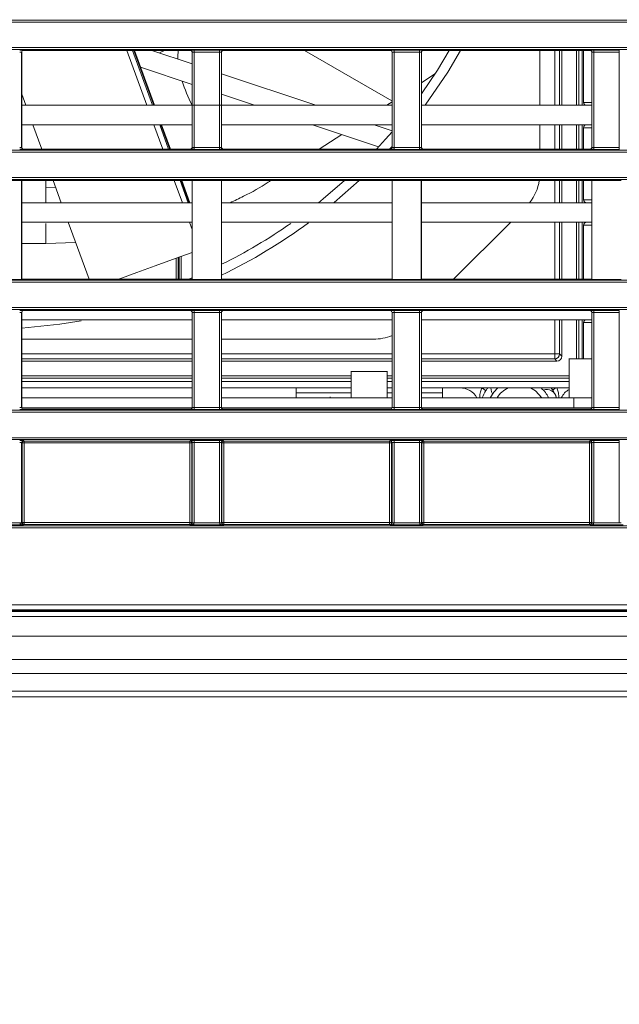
# Model space of a CAD drawing. Header units: millimetres. Extents: x 0 to 1118, y 0 to 864.
# Tile 90 of 248: x 253 to 269, y 420 to 446. Entities that reach past the tile are written whole.
import ezdxf

# ---------------------------------------------------------------- set-up
doc = ezdxf.new("R2010")
doc.units = ezdxf.units.MM
doc.dimstyles.new('SLDDIMSTYLE0', dxfattribs={"dimtxt": 0.18, "dimasz": 3.302, "dimexe": 0, "dimexo": 0.0625, "dimgap": 0, "dimtad": 0, "dimtih": 1, "dimtoh": 1, "dimdec": 0, "dimrnd": 1e-09, "dimzin": 0, "dimdsep": 46, "dimtxsty": 'Standard', "dimsah": 1, "dimcen": 0.09, "dimadec": 0, "dimazin": 0, "dimtfac": 3.302, "dimtdec": 0, "dimtofl": 0, "dimtmove": 0, "dimatfit": 3, "dimfxl": 1, "dimfrac": 2, "dimtolj": 1, "dimtzin": 0, "dimarcsym": 0})

msp = doc.modelspace()

# ---------------------------------------------------------------- linework, layer by layer
at = {"color": 7, "linetype": 'Continuous', "lineweight": 15}
for p, q in [((161.236, 445.689), (370.628, 445.689)), ((370.628, 445.639), (161.236, 445.639)), ((161.236, 444.987), (370.628, 444.987)), ((370.628, 444.937), (161.236, 444.937)), ((253.495, 444.863), (253.495, 442.427)), ((253.497, 444.862), (253.495, 444.863)), ((253.497, 444.862), (253.497, 442.429)), ((253.545, 444.913), (253.547, 444.912)), ((257.817, 444.912), (253.547, 444.912)), ((256.898, 443.505), (256.386, 444.912)), ((256.835, 444.912), (257.867, 444.567)), ((257.16, 444.912), (257.026, 444.848)), ((257.817, 444.912), (257.819, 444.913)), ((257.869, 444.863), (257.867, 444.862)), ((257.867, 442.429), (257.867, 444.862)), ((257.869, 442.427), (257.869, 444.863)), ((257.919, 444.915), (258.57, 444.915)), ((257.919, 444.865), (257.919, 444.915)), ((258.57, 444.865), (257.919, 444.865)), ((257.919, 444.865), (257.919, 442.425)), ((258.57, 444.865), (258.57, 444.915)), ((258.57, 442.425), (258.57, 444.865)), ((258.62, 444.863), (258.62, 442.427)), ((258.622, 444.862), (258.62, 444.863)), ((258.622, 444.862), (258.622, 442.429)), ((258.67, 444.913), (258.672, 444.912)), ((262.942, 444.912), (258.672, 444.912)), ((260.745, 444.912), (262.991, 443.615)), ((262.942, 444.912), (262.944, 444.913)), ((262.994, 444.863), (262.992, 444.862)), ((262.992, 442.429), (262.992, 444.862)), ((262.994, 442.427), (262.994, 444.863)), ((263.044, 444.915), (263.695, 444.915)), ((263.044, 444.865), (263.044, 444.915)), ((263.695, 444.865), (263.044, 444.865)), ((263.044, 444.865), (263.044, 442.425)), ((263.695, 444.865), (263.695, 444.915)), ((263.695, 442.425), (263.695, 444.865)), ((263.745, 444.863), (263.745, 442.427)), ((263.747, 444.862), (263.745, 444.863)), ((263.747, 444.862), (263.747, 442.429)), ((263.795, 444.913), (263.797, 444.912)), ((268.067, 444.912), (263.797, 444.912)), ((266.785, 443.505), (266.785, 444.912)), ((267.346, 443.505), (267.346, 444.912)), ((267.724, 443.505), (267.724, 444.912)), ((267.906, 444.912), (267.906, 443.58)), ((268.067, 444.912), (268.069, 444.913)), ((268.119, 444.863), (268.117, 444.862)), ((268.117, 442.429), (268.117, 444.862)), ((268.119, 442.427), (268.119, 444.863)), ((268.169, 444.915), (268.82, 444.915)), ((268.169, 444.915), (268.169, 444.865)), ((268.82, 444.865), (268.169, 444.865)), ((268.169, 444.865), (268.169, 442.425)), ((268.82, 444.915), (268.82, 444.865)), ((268.82, 442.425), (268.82, 444.865)), ((257.867, 444.039), (256.543, 444.482)), ((258.622, 444.314), (261.039, 443.505)), ((263.747, 444.083), (264.094, 444.308)), ((253.497, 443.786), (253.599, 443.505)), ((259.463, 443.505), (258.622, 443.787)), ((262.992, 443.505), (253.497, 443.505)), ((262.859, 443.505), (262.992, 443.592)), ((268.117, 443.505), (263.747, 443.505)), ((257.867, 443.005), (253.497, 443.005)), ((253.781, 443.005), (254.009, 442.379)), ((257.308, 442.379), (257.08, 443.005)), ((262.992, 443.005), (258.622, 443.005)), ((262.648, 442.439), (260.957, 443.005)), ((262.533, 443.005), (262.992, 442.852)), ((268.117, 443.005), (263.747, 443.005)), ((266.785, 442.379), (266.785, 443.005)), ((267.346, 442.379), (267.346, 443.005)), ((267.724, 442.379), (267.724, 443.005)), ((261.127, 442.379), (261.705, 442.755)), ((267.906, 442.93), (267.906, 442.379)), ((161.236, 442.353), (370.628, 442.353)), ((370.628, 442.303), (161.236, 442.303)), ((253.495, 442.427), (253.497, 442.429)), ((253.547, 442.379), (253.545, 442.377)), ((257.817, 442.379), (253.547, 442.379)), ((257.819, 442.377), (257.817, 442.379)), ((257.867, 442.429), (257.869, 442.427)), ((257.919, 442.375), (257.919, 442.425)), ((257.919, 442.425), (258.57, 442.425)), ((258.57, 442.375), (257.919, 442.375)), ((258.57, 442.375), (258.57, 442.425)), ((258.62, 442.427), (258.622, 442.429)), ((258.672, 442.379), (258.67, 442.377)), ((262.942, 442.379), (258.672, 442.379)), ((262.992, 442.446), (262.931, 442.379)), ((262.944, 442.377), (262.942, 442.379)), ((262.992, 442.429), (262.994, 442.427)), ((263.044, 442.375), (263.044, 442.425)), ((263.044, 442.425), (263.695, 442.425)), ((263.695, 442.375), (263.044, 442.375)), ((263.695, 442.375), (263.695, 442.425)), ((263.745, 442.427), (263.747, 442.429)), ((263.797, 442.379), (263.795, 442.377)), ((268.067, 442.379), (263.797, 442.379)), ((268.069, 442.377), (268.067, 442.379)), ((268.117, 442.429), (268.119, 442.427)), ((268.169, 442.425), (268.169, 442.375)), ((268.169, 442.425), (268.82, 442.425)), ((268.82, 442.375), (268.169, 442.375)), ((268.82, 442.425), (268.82, 442.375)), ((161.236, 441.651), (370.628, 441.651)), ((370.628, 441.601), (161.236, 441.601)), ((253.494, 441.578), (252.744, 441.578)), ((253.497, 441.576), (253.494, 441.578)), ((253.494, 439.04), (253.494, 441.578)), ((257.867, 441.576), (253.497, 441.576)), ((253.497, 441.576), (253.497, 439.043)), ((254.301, 441.576), (254.509, 441.005)), ((257.808, 441.005), (257.601, 441.576)), ((257.869, 441.578), (257.867, 441.576)), ((257.867, 439.043), (257.867, 441.576)), ((258.619, 441.578), (257.869, 441.578)), ((257.869, 441.578), (257.869, 439.04)), ((258.622, 441.576), (258.619, 441.578)), ((258.619, 439.04), (258.619, 441.578)), ((262.992, 441.576), (258.622, 441.576)), ((258.622, 441.576), (258.622, 439.043)), ((262.994, 441.578), (262.992, 441.576)), ((262.992, 439.043), (262.992, 441.576)), ((263.744, 441.578), (262.994, 441.578)), ((262.994, 441.578), (262.994, 439.04)), ((263.747, 441.576), (263.744, 441.578)), ((263.744, 439.04), (263.744, 441.578)), ((268.117, 441.576), (263.747, 441.576)), ((263.747, 441.576), (263.747, 439.043)), ((267.346, 441.005), (267.346, 441.576)), ((267.724, 441.005), (267.724, 441.576)), ((267.906, 441.576), (267.906, 441.08)), ((268.117, 441.576), (268.119, 441.578)), ((268.117, 439.043), (268.117, 441.576)), ((268.119, 441.578), (268.869, 441.578)), ((268.119, 439.04), (268.119, 441.578)), ((257.867, 441.005), (253.497, 441.005)), ((262.992, 441.005), (258.622, 441.005)), ((268.117, 441.005), (263.747, 441.005)), ((257.867, 440.505), (253.497, 440.505)), ((254.691, 440.505), (255.223, 439.043)), ((262.992, 440.505), (258.622, 440.505)), ((268.117, 440.505), (263.747, 440.505)), ((266.035, 440.505), (264.572, 439.043)), ((267.346, 439.043), (267.346, 440.505)), ((267.724, 439.043), (267.724, 440.505)), ((267.906, 440.43), (267.906, 439.043)), ((253.497, 439.956), (254.114, 439.956)), ((254.114, 439.956), (254.88, 439.986)), ((168.705, 439.017), (278.656, 439.017)), ((278.673, 438.967), (168.705, 438.967)), ((253.494, 439.04), (252.744, 439.04)), ((253.497, 439.043), (253.494, 439.04)), ((257.867, 439.043), (253.497, 439.043)), ((257.775, 439.043), (257.867, 439.081)), ((257.869, 439.04), (257.867, 439.043)), ((258.619, 439.04), (257.869, 439.04)), ((258.622, 439.043), (258.619, 439.04)), ((262.992, 439.043), (258.622, 439.043)), ((262.994, 439.04), (262.992, 439.043)), ((263.744, 439.04), (262.994, 439.04)), ((263.747, 439.043), (263.744, 439.04)), ((268.117, 439.043), (263.747, 439.043)), ((268.117, 439.043), (268.119, 439.04)), ((268.119, 439.04), (268.869, 439.04)), ((168.705, 438.315), (278.16, 438.315)), ((278.011, 438.265), (168.705, 438.265)), ((253.495, 438.191), (253.495, 435.755)), ((253.497, 438.189), (253.495, 438.191)), ((253.497, 438.189), (253.497, 435.757)), ((253.545, 438.241), (253.547, 438.239)), ((257.817, 438.239), (253.547, 438.239)), ((257.817, 438.239), (257.819, 438.241)), ((257.869, 438.191), (257.867, 438.189)), ((257.867, 435.757), (257.867, 438.189)), ((257.869, 435.755), (257.869, 438.191)), ((257.919, 438.243), (258.57, 438.243)), ((257.919, 438.193), (257.919, 438.243)), ((258.57, 438.193), (257.919, 438.193)), ((257.919, 438.193), (257.919, 435.753)), ((258.57, 438.193), (258.57, 438.243)), ((258.57, 435.753), (258.57, 438.193)), ((258.62, 438.191), (258.62, 435.755)), ((258.622, 438.189), (258.62, 438.191)), ((258.622, 438.189), (258.622, 435.757)), ((258.67, 438.241), (258.672, 438.239)), ((262.942, 438.239), (258.672, 438.239)), ((262.942, 438.239), (262.944, 438.241)), ((262.994, 438.191), (262.992, 438.189)), ((262.992, 435.757), (262.992, 438.189)), ((262.994, 435.755), (262.994, 438.191)), ((263.044, 438.243), (263.695, 438.243)), ((263.044, 438.193), (263.044, 438.243)), ((263.695, 438.193), (263.044, 438.193)), ((263.044, 438.193), (263.044, 435.753)), ((263.695, 438.193), (263.695, 438.243)), ((263.695, 435.753), (263.695, 438.193)), ((263.745, 438.191), (263.745, 435.755)), ((263.747, 438.189), (263.745, 438.191)), ((263.747, 438.189), (263.747, 435.757)), ((263.795, 438.241), (263.797, 438.239)), ((268.067, 438.239), (263.797, 438.239)), ((268.067, 438.239), (268.069, 438.241)), ((268.119, 438.191), (268.117, 438.189)), ((268.117, 435.757), (268.117, 438.189)), ((268.119, 435.755), (268.119, 438.191)), ((268.169, 438.243), (268.82, 438.243)), ((268.169, 438.243), (268.169, 438.193)), ((268.82, 438.193), (268.169, 438.193)), ((268.169, 438.193), (268.169, 435.753)), ((268.82, 438.243), (268.82, 438.193)), ((268.82, 435.753), (268.82, 438.193)), ((257.867, 438.005), (253.497, 438.005)), ((262.992, 438.005), (258.622, 438.005)), ((268.117, 438.005), (263.747, 438.005)), ((267.346, 437.069), (267.346, 438.005)), ((267.724, 437.005), (267.724, 438.005)), ((267.906, 437.93), (267.906, 437.005)), ((253.497, 437.505), (257.867, 437.505)), ((258.622, 437.505), (262.517, 437.505)), ((253.497, 436.944), (257.867, 436.944)), ((258.622, 436.944), (262.992, 436.944)), ((263.747, 436.944), (267.221, 436.944)), ((267.164, 437.126), (267.164, 437.001)), ((267.164, 437.126), (267.289, 437.126)), ((267.221, 436.944), (267.164, 437.001)), ((267.289, 437.126), (267.346, 437.069)), ((267.531, 437.006), (267.531, 436.005)), ((261.944, 436.681), (261.944, 436.005)), ((262.869, 436.005), (262.869, 436.681)), ((253.497, 436.566), (257.867, 436.566)), ((258.622, 436.566), (261.944, 436.566)), ((262.869, 436.566), (262.992, 436.566)), ((263.747, 436.566), (267.531, 436.566)), ((257.867, 436.255), (253.497, 436.255)), ((261.944, 436.255), (258.622, 436.255)), ((260.535, 436.13), (260.535, 436.255)), ((262.992, 436.255), (262.869, 436.255)), ((267.531, 436.255), (263.747, 436.255)), ((264.285, 436.255), (264.285, 436.13)), ((265.294, 436.255), (265.294, 436.255)), ((265.294, 436.255), (265.294, 436.255)), ((253.497, 436.005), (257.867, 436.005)), ((258.622, 436.005), (262.992, 436.005)), ((260.535, 436.13), (260.535, 436.005)), ((260.535, 436.13), (261.944, 436.13)), ((261.407, 436.005), (261.407, 436.023)), ((261.906, 436.006), (261.906, 436.005)), ((262.869, 436.13), (262.992, 436.13)), ((262.906, 436.005), (262.906, 436.006)), ((263.747, 436.13), (264.285, 436.13)), ((263.747, 436.005), (267.656, 436.005)), ((264.285, 436.13), (264.285, 436.005)), ((267.183, 436.075), (267.214, 436.005)), ((267.185, 436.067), (267.211, 436.005)), ((267.656, 436.005), (267.656, 435.748)), ((267.656, 436.005), (267.656, 436.005)), ((267.656, 435.748), (267.656, 436.005)), ((267.656, 436.005), (268.117, 436.005)), ((168.739, 435.681), (278.011, 435.681)), ((253.495, 435.755), (253.497, 435.757)), ((253.498, 435.748), (257.866, 435.748)), ((253.547, 435.707), (253.545, 435.705)), ((257.817, 435.707), (253.547, 435.707)), ((257.819, 435.705), (257.817, 435.707)), ((257.867, 435.757), (257.869, 435.755)), ((257.919, 435.703), (257.919, 435.753)), ((257.919, 435.753), (258.57, 435.753)), ((258.57, 435.703), (257.919, 435.703)), ((258.57, 435.703), (258.57, 435.753)), ((258.62, 435.755), (258.622, 435.757)), ((258.623, 435.748), (262.991, 435.748)), ((258.672, 435.707), (258.67, 435.705)), ((262.942, 435.707), (258.672, 435.707)), ((262.944, 435.705), (262.942, 435.707)), ((262.992, 435.757), (262.994, 435.755)), ((263.044, 435.703), (263.044, 435.753)), ((263.044, 435.753), (263.695, 435.753)), ((263.695, 435.703), (263.044, 435.703)), ((263.695, 435.703), (263.695, 435.753)), ((263.745, 435.755), (263.747, 435.757)), ((263.748, 435.748), (268.116, 435.748)), ((263.797, 435.707), (263.795, 435.705)), ((268.067, 435.707), (263.797, 435.707)), ((268.069, 435.705), (268.067, 435.707)), ((268.117, 435.757), (268.119, 435.755)), ((268.169, 435.753), (268.169, 435.703)), ((268.169, 435.753), (268.82, 435.753)), ((268.82, 435.703), (268.169, 435.703)), ((268.82, 435.753), (268.82, 435.703)), ((278.16, 435.631), (168.739, 435.631)), ((168.442, 434.979), (278.798, 434.979)), ((278.697, 434.929), (168.442, 434.929)), ((253.545, 434.905), (253.557, 434.894)), ((253.557, 434.894), (257.807, 434.894)), ((253.557, 434.894), (253.557, 434.844)), ((257.807, 434.894), (257.819, 434.905)), ((257.807, 434.844), (257.807, 434.894)), ((257.919, 434.907), (258.57, 434.907)), ((257.919, 434.857), (257.919, 434.907)), ((258.57, 434.857), (258.57, 434.907)), ((258.67, 434.905), (258.682, 434.894)), ((258.682, 434.894), (262.932, 434.894)), ((258.682, 434.894), (258.682, 434.844)), ((262.932, 434.894), (262.944, 434.905)), ((262.932, 434.844), (262.932, 434.894)), ((263.044, 434.907), (263.695, 434.907)), ((263.044, 434.907), (263.044, 434.857)), ((263.695, 434.907), (263.695, 434.857)), ((263.795, 434.905), (263.807, 434.894)), ((263.807, 434.894), (268.057, 434.894)), ((263.807, 434.894), (263.807, 434.844)), ((268.057, 434.894), (268.069, 434.905)), ((268.057, 434.844), (268.057, 434.894)), ((268.169, 434.907), (268.82, 434.907)), ((268.169, 434.857), (268.169, 434.907)), ((268.82, 434.857), (268.82, 434.907)), ((253.495, 434.855), (253.495, 432.792)), ((253.507, 434.844), (253.495, 434.855)), ((253.507, 432.804), (253.507, 434.844)), ((253.557, 434.844), (253.507, 434.844)), ((257.807, 434.844), (253.557, 434.844)), ((253.557, 434.844), (253.557, 432.804)), ((257.807, 432.804), (257.807, 434.844)), ((257.857, 434.844), (257.807, 434.844)), ((257.869, 434.855), (257.857, 434.844)), ((257.857, 434.844), (257.857, 432.804)), ((257.869, 432.792), (257.869, 434.855)), ((258.57, 434.857), (257.919, 434.857)), ((257.919, 434.857), (257.919, 432.792)), ((258.57, 432.792), (258.57, 434.857)), ((258.62, 434.855), (258.62, 432.792)), ((258.632, 434.844), (258.62, 434.855)), ((258.632, 432.804), (258.632, 434.844)), ((258.682, 434.844), (258.632, 434.844)), ((262.932, 434.844), (258.682, 434.844)), ((258.682, 434.844), (258.682, 432.804)), ((262.982, 434.844), (262.932, 434.844)), ((262.932, 432.804), (262.932, 434.844)), ((262.994, 434.855), (262.982, 434.844)), ((262.982, 434.844), (262.982, 432.804)), ((262.994, 432.792), (262.994, 434.855)), ((263.695, 434.857), (263.044, 434.857)), ((263.044, 434.857), (263.044, 432.792)), ((263.695, 432.792), (263.695, 434.857)), ((263.745, 434.855), (263.745, 432.792)), ((263.757, 434.844), (263.745, 434.855)), ((263.757, 432.804), (263.757, 434.844)), ((263.807, 434.844), (263.757, 434.844)), ((268.057, 434.844), (263.807, 434.844)), ((263.807, 434.844), (263.807, 432.804)), ((268.057, 432.804), (268.057, 434.844)), ((268.107, 434.844), (268.057, 434.844)), ((268.119, 434.855), (268.107, 434.844)), ((268.107, 434.844), (268.107, 432.804)), ((268.119, 432.792), (268.119, 434.855)), ((268.82, 434.857), (268.169, 434.857)), ((268.169, 434.857), (268.169, 432.792)), ((268.82, 432.792), (268.82, 434.857)), ((166.42, 432.718), (365.444, 432.718)), ((365.444, 432.668), (166.42, 432.668)), ((253.544, 432.741), (252.695, 432.741)), ((252.794, 432.791), (253.445, 432.791)), ((253.445, 432.792), (253.495, 432.792)), ((253.495, 432.792), (253.507, 432.804)), ((253.507, 432.804), (253.557, 432.804)), ((253.557, 432.754), (253.544, 432.741)), ((253.557, 432.804), (253.557, 432.754)), ((253.557, 432.804), (257.807, 432.804)), ((257.807, 432.754), (253.557, 432.754)), ((257.807, 432.754), (257.807, 432.804)), ((257.857, 432.804), (257.807, 432.804)), ((257.82, 432.741), (257.807, 432.754)), ((258.669, 432.741), (257.82, 432.741)), ((257.857, 432.804), (257.869, 432.792)), ((257.869, 432.792), (257.919, 432.792)), ((257.919, 432.791), (258.57, 432.791)), ((258.57, 432.792), (258.62, 432.792)), ((258.62, 432.792), (258.632, 432.804)), ((258.632, 432.804), (258.682, 432.804)), ((258.682, 432.754), (258.669, 432.741)), ((258.682, 432.804), (258.682, 432.754)), ((258.682, 432.804), (262.932, 432.804)), ((262.932, 432.754), (258.682, 432.754)), ((262.932, 432.754), (262.932, 432.804)), ((262.982, 432.804), (262.932, 432.804)), ((262.945, 432.741), (262.932, 432.754)), ((263.794, 432.741), (262.945, 432.741)), ((262.982, 432.804), (262.994, 432.792)), ((262.994, 432.792), (263.044, 432.792)), ((263.044, 432.791), (263.695, 432.791)), ((263.695, 432.792), (263.745, 432.792)), ((263.745, 432.792), (263.757, 432.804)), ((263.757, 432.804), (263.807, 432.804)), ((263.807, 432.754), (263.794, 432.741)), ((263.807, 432.804), (263.807, 432.754)), ((263.807, 432.804), (268.057, 432.804)), ((268.057, 432.754), (263.807, 432.754)), ((268.057, 432.754), (268.057, 432.804)), ((268.107, 432.804), (268.057, 432.804)), ((268.07, 432.741), (268.057, 432.754)), ((268.919, 432.741), (268.07, 432.741)), ((268.107, 432.804), (268.119, 432.792)), ((268.119, 432.792), (268.169, 432.792)), ((268.169, 432.791), (268.82, 432.791)), ((268.82, 432.792), (268.87, 432.792)), ((163.069, 430.69), (368.795, 430.69)), ((368.802, 430.548), (163.062, 430.548)), ((368.795, 430.565), (163.069, 430.565)), ((163.844, 430.517), (368.019, 430.517)), ((163.844, 430.392), (368.019, 430.392)), ((163.844, 429.892), (368.019, 429.892)), ((163.844, 429.287), (368.019, 429.287)), ((163.844, 428.933), (368.019, 428.933)), ((163.844, 428.476), (368.019, 428.476)), ((163.844, 428.33), (368.019, 428.33))]:
    msp.add_line(p, q, dxfattribs=at)
at = {"color": 9, "linetype": 'Continuous', "lineweight": 15}
for p, q in [((256.706, 443.505), (256.194, 444.912)), ((256.342, 444.912), (256.854, 443.505)), ((256.882, 443.505), (256.37, 444.912)), ((267.164, 443.505), (267.164, 444.912)), ((267.289, 444.912), (267.289, 443.505)), ((267.781, 443.505), (267.781, 444.912)), ((267.866, 444.912), (267.866, 443.505)), ((257.116, 442.379), (256.888, 443.005)), ((257.036, 443.005), (257.264, 442.379)), ((257.292, 442.379), (257.064, 443.005)), ((267.164, 442.379), (267.164, 443.005)), ((267.289, 443.005), (267.289, 442.379)), ((267.781, 442.379), (267.781, 443.005)), ((267.866, 443.005), (267.866, 442.379)), ((254.114, 441.4), (254.114, 441.576)), ((257.616, 441.005), (257.408, 441.576)), ((257.556, 441.576), (257.764, 441.005)), ((257.792, 441.005), (257.584, 441.576)), ((267.164, 441.005), (267.164, 441.576)), ((267.289, 441.576), (267.289, 441.005)), ((267.781, 441.005), (267.781, 441.576)), ((267.866, 441.576), (267.866, 441.005)), ((254.364, 441.404), (254.114, 441.4)), ((254.114, 441.005), (254.114, 441.4)), ((254.114, 439.956), (254.114, 440.473)), ((257.867, 440.316), (257.798, 440.505)), ((267.164, 439.043), (267.164, 440.505)), ((267.289, 440.505), (267.289, 439.043)), ((267.781, 439.043), (267.781, 440.505)), ((267.866, 440.505), (267.866, 439.043)), ((257.458, 439.043), (257.458, 439.579)), ((257.508, 439.598), (257.508, 439.043)), ((257.538, 439.043), (257.538, 439.609)), ((257.588, 439.627), (257.588, 439.043)), ((267.164, 437.126), (267.164, 438.005)), ((267.289, 438.005), (267.289, 437.126)), ((267.781, 437.005), (267.781, 438.005)), ((267.866, 438.005), (267.866, 437.005)), ((253.497, 437.126), (257.867, 437.126)), ((257.867, 437.001), (253.497, 437.001)), ((258.622, 437.126), (262.992, 437.126)), ((262.992, 437.001), (258.622, 437.001)), ((263.747, 437.126), (267.164, 437.126)), ((267.164, 437.001), (263.747, 437.001)), ((253.497, 436.508), (257.867, 436.508)), ((257.867, 436.424), (253.497, 436.424)), ((258.622, 436.508), (261.944, 436.508)), ((261.944, 436.424), (258.622, 436.424)), ((262.869, 436.508), (262.992, 436.508)), ((262.992, 436.424), (262.869, 436.424)), ((263.747, 436.508), (267.531, 436.508)), ((267.531, 436.424), (263.747, 436.424))]:
    msp.add_line(p, q, dxfattribs=at)
at = {"color": 9, "linetype": 'Continuous', "lineweight": 15, "flags": 128}
msp.add_lwpolyline([(257.5, 444.689), (257.498, 444.748), (257.511, 444.912)], dxfattribs=at)
at = {"color": 7, "linetype": 'Continuous', "lineweight": 15, "flags": 128}
for points in [[(263.747, 443.796), (264.156, 444.406), (264.461, 444.912)], [(264.748, 444.912), (264.42, 444.357), (263.846, 443.505)], [(262.992, 443.617), (262.991, 443.615), (262.991, 443.615)], [(262.592, 442.379), (262.827, 442.637), (262.992, 442.827)], [(261.108, 441.005), (261.231, 441.104), (261.778, 441.576)], [(262.146, 441.576), (261.51, 441.01), (261.504, 441.005)], [(257.867, 439.728), (257.459, 439.58), (256.921, 439.384), (256.45, 439.213), (256.053, 439.068), (255.983, 439.043)], [(255.024, 437.978), (254.477, 437.89), (253.497, 437.788)], [(265.294, 436.255), (265.315, 436.241), (265.334, 436.229), (265.352, 436.217), (265.368, 436.207), (265.381, 436.198), (265.391, 436.192), (265.397, 436.188), (265.399, 436.187)], [(265.511, 436.005), (265.599, 436.144), (265.702, 436.255)], [(265.567, 436.1), (265.541, 436.153), (265.527, 436.255)], [(266.545, 436.256), (266.674, 436.179), (266.836, 436.005)], [(267.187, 436.255), (267.171, 436.244), (267.156, 436.234), (267.143, 436.225), (267.131, 436.217), (267.122, 436.211), (267.115, 436.206), (267.111, 436.204), (267.11, 436.203)], [(253.445, 432.791), (253.455, 432.791), (253.464, 432.791), (253.473, 432.791), (253.48, 432.791), (253.487, 432.791), (253.491, 432.791), (253.494, 432.791), (253.495, 432.791)], [(257.869, 432.791), (257.87, 432.791), (257.873, 432.791), (257.877, 432.791), (257.884, 432.791), (257.891, 432.791), (257.9, 432.791), (257.909, 432.791), (257.919, 432.791)], [(258.57, 432.791), (258.58, 432.791), (258.589, 432.791), (258.598, 432.791), (258.605, 432.791), (258.612, 432.791), (258.616, 432.791), (258.619, 432.791), (258.62, 432.791)], [(262.994, 432.791), (262.995, 432.791), (262.998, 432.791), (263.002, 432.791), (263.009, 432.791), (263.016, 432.791), (263.025, 432.791), (263.034, 432.791), (263.044, 432.791)], [(263.695, 432.791), (263.705, 432.791), (263.714, 432.791), (263.723, 432.791), (263.73, 432.791), (263.737, 432.791), (263.741, 432.791), (263.744, 432.791), (263.745, 432.791)], [(268.119, 432.791), (268.12, 432.791), (268.123, 432.791), (268.127, 432.791), (268.134, 432.791), (268.141, 432.791), (268.15, 432.791), (268.159, 432.791), (268.169, 432.791)]]:
    msp.add_lwpolyline(points, dxfattribs=at)
at = {"color": 7, "linetype": 'Continuous', "lineweight": 15}
for centre, radius, start, end in [((253.545, 444.863), 0.05, 90.0223, 179.9777), ((257.819, 444.863), 0.05, 0.0223, 89.9777), ((258.67, 444.863), 0.05, 90.0223, 179.982), ((262.944, 444.863), 0.05, 0.018, 89.9777), ((263.795, 444.863), 0.05, 90.0241, 179.9759), ((268.069, 444.863), 0.05, 0.0223, 89.9777), ((267.981, 443.58), 0.075, 180.0183, 270), ((267.981, 442.93), 0.075, 90, 180.0183), ((253.545, 442.427), 0.05, 180.0214, 269.9786), ((257.819, 442.427), 0.05, 270.0214, 359.9786), ((258.67, 442.427), 0.05, 180.0171, 269.9786), ((262.944, 442.427), 0.05, 270.0214, 359.9829), ((263.795, 442.427), 0.05, 180.0232, 269.9768), ((268.069, 442.427), 0.05, 270.0214, 359.9786), ((265.535, 441.773), 1.25, 322.1239, 350.9248), ((267.981, 441.08), 0.075, 180.0183, 270), ((252.535, 451.755), 14, 295.7733, 306.4524), ((252.535, 451.755), 13.75, 296.2774, 304.8671), ((267.981, 440.43), 0.075, 90, 180.0183), ((253.545, 438.191), 0.05, 90.0223, 179.9777), ((257.819, 438.191), 0.05, 0.0223, 89.9777), ((258.67, 438.191), 0.05, 90.0223, 179.982), ((262.944, 438.191), 0.05, 0.018, 89.9777), ((263.795, 438.191), 0.05, 90.0241, 179.9759), ((268.069, 438.191), 0.05, 0.0223, 89.9777), ((267.981, 437.93), 0.075, 90, 180.0183), ((262.517, 438.755), 1.25, 270, 292.3287), ((267.164, 437.126), 0.125, 270.083, 359.917), ((264.735, 435.755), 0.5, 30.0425, 90), ((266.26, 435.63), 1.025, 147.1042, 158.5206), ((266.26, 435.63), 1.025, 142.4281, 147.1042), ((266.26, 435.63), 0.687, 114.62, 146.9123), ((266.26, 435.63), 0.837, 26.6247, 48.2682), ((266.958, 435.966), 0.25, 8.989, 110.0448), ((266.26, 435.63), 1.025, 33.9745, 37.5719), ((266.26, 435.63), 1.025, 25.7143, 33.9745), ((267.785, 435.787), 0.5, 120.4441, 154.0788), ((253.545, 435.755), 0.05, 180.0214, 269.9786), ((257.819, 435.755), 0.05, 270.0214, 359.9786), ((258.67, 435.755), 0.05, 180.0171, 269.9786), ((262.944, 435.755), 0.05, 270.0214, 359.9829), ((263.795, 435.755), 0.05, 180.0232, 269.9768), ((268.069, 435.755), 0.05, 270.0214, 359.9786), ((253.545, 434.855), 0.05, 90.0223, 179.9777), ((253.557, 434.844), 0.05, 90.015, 179.9829), ((257.807, 434.844), 0.05, 0.0214, 89.9807), ((257.819, 434.855), 0.05, 0.0223, 89.9777), ((258.67, 434.855), 0.05, 90.0223, 179.982), ((258.682, 434.844), 0.05, 90.0168, 179.9853), ((262.932, 434.844), 0.05, 0.0214, 89.9807), ((262.944, 434.855), 0.05, 0.018, 89.9777), ((263.795, 434.855), 0.05, 90.0241, 179.9759), ((263.807, 434.844), 0.05, 90.0193, 179.9786), ((268.057, 434.844), 0.05, 0.0171, 89.9808), ((268.069, 434.855), 0.05, 0.0223, 89.9777), ((253.557, 432.804), 0.05, 180.0171, 269.9829), ((257.807, 432.804), 0.05, 270.0214, 359.9786), ((258.682, 432.804), 0.05, 180.0147, 269.981), ((262.932, 432.804), 0.05, 270.0214, 359.9786), ((263.807, 432.804), 0.05, 180.0214, 269.9786), ((268.057, 432.804), 0.05, 270.0214, 359.9829)]:
    msp.add_arc(centre, radius, start, end, dxfattribs=at)
at = {"color": 9, "linetype": 'Continuous', "lineweight": 15}
msp.add_arc((261.551, 445.398), 4.14, 197.9116, 207.1279, dxfattribs=at)
at = {"color": 7, "linetype": 'Continuous', "lineweight": 15}
for centre, major_axis, ratio, start_param, end_param in [((253.445, 444.913), (0.1, 0), 0.017455, 0.017453, 1.570796), ((253.445, 444.863), (0.05, 0), 0.03491, 0.017453, 1.570796), ((253.547, 444.862), (0.0354, -0.0354), 0.999695, 2.356347, 3.926839), ((257.817, 444.862), (0.0354, 0.0354), 0.999695, 5.497939, 7.068431), ((257.919, 444.913), (0.1, 0), 0.017455, 1.570796, 3.124139), ((257.919, 444.863), (0.05, 0), 0.03491, 1.570796, 3.124139), ((258.57, 444.913), (0.1, 0), 0.017455, 0.017453, 1.570796), ((258.57, 444.863), (0.05, 0), 0.03491, 0.017453, 1.570796), ((258.672, 444.862), (0.0354, -0.0354), 0.999695, 2.356347, 3.926839), ((262.942, 444.862), (0.0354, 0.0354), 0.999695, 5.497939, 7.068431), ((263.044, 444.913), (0.1, 0), 0.017455, 1.570796, 3.124139), ((263.044, 444.863), (0.05, 0), 0.03491, 1.570796, 3.124139), ((263.695, 444.913), (0.1, 0), 0.017455, 0.017453, 1.570796), ((263.695, 444.863), (0.05, 0), 0.03491, 0.017453, 1.570796), ((263.797, 444.862), (0.0354, -0.0354), 0.999695, 2.356347, 3.926839), ((268.067, 444.862), (-0.0354, -0.0354), 0.999695, 2.356347, 3.926839), ((268.169, 444.913), (0.1, 0), 0.017455, 1.570796, 3.124139), ((268.169, 444.863), (0.05, 0), 0.03491, 1.570796, 3.124139), ((253.445, 442.427), (0.05, 0), 0.03491, 4.712389, 6.265732), ((253.445, 442.377), (0.1, 0), 0.017455, 4.712389, 6.265732), ((253.547, 442.429), (0.0354, 0.0354), 0.999695, 2.356347, 3.926839), ((257.817, 442.429), (0.0354, -0.0354), 0.999695, 5.497939, 7.068431), ((257.919, 442.377), (0.1, 0), 0.017455, 3.159046, 4.712389), ((257.919, 442.427), (0.05, 0), 0.03491, 3.159046, 4.712389), ((258.57, 442.427), (0.05, 0), 0.03491, 4.712389, 6.265732), ((258.57, 442.377), (0.1, 0), 0.017455, 4.712389, 6.265732), ((258.672, 442.429), (0.0354, 0.0354), 0.999695, 2.356347, 3.926839), ((262.942, 442.429), (0.0354, -0.0354), 0.999695, 5.497939, 7.068431), ((263.044, 442.377), (0.1, 0), 0.017455, 3.159046, 4.712389), ((263.044, 442.427), (0.05, 0), 0.03491, 3.159046, 4.712389), ((263.695, 442.427), (0.05, 0), 0.03491, 4.712389, 6.265732), ((263.695, 442.377), (0.1, 0), 0.017455, 4.712389, 6.265732), ((263.797, 442.429), (0.0354, 0.0354), 0.999695, 2.356347, 3.926839), ((268.067, 442.429), (-0.0354, 0.0354), 0.999695, 2.356347, 3.926839), ((268.169, 442.377), (0.1, 0), 0.017455, 3.159046, 4.712389), ((268.169, 442.427), (0.05, 0), 0.03491, 3.159046, 4.712389), ((253.445, 438.241), (0.1, 0), 0.017455, 0.017453, 1.570796), ((253.445, 438.191), (0.05, 0), 0.03491, 0.017453, 1.570796), ((253.547, 438.189), (0.0354, -0.0354), 0.999695, 2.356347, 3.926839), ((257.817, 438.189), (0.0354, 0.0354), 0.999695, 5.497939, 7.068431), ((257.919, 438.241), (0.1, 0), 0.017455, 1.570796, 3.124139), ((257.919, 438.191), (0.05, 0), 0.03491, 1.570796, 3.124139), ((258.57, 438.241), (0.1, 0), 0.017455, 0.017453, 1.570796), ((258.57, 438.191), (0.05, 0), 0.03491, 0.017453, 1.570796), ((258.672, 438.189), (0.0354, -0.0354), 0.999695, 2.356347, 3.926839), ((262.942, 438.189), (0.0354, 0.0354), 0.999695, 5.497939, 7.068431), ((263.044, 438.241), (0.1, 0), 0.017455, 1.570796, 3.124139), ((263.044, 438.191), (0.05, 0), 0.03491, 1.570796, 3.124139), ((263.695, 438.241), (0.1, 0), 0.017455, 0.017453, 1.570796), ((263.695, 438.191), (0.05, 0), 0.03491, 0.017453, 1.570796), ((263.797, 438.189), (0.0354, -0.0354), 0.999695, 2.356347, 3.926839), ((268.067, 438.189), (-0.0354, -0.0354), 0.999695, 2.356347, 3.926839), ((268.169, 438.241), (0.1, 0), 0.017455, 1.570796, 3.124139), ((268.169, 438.191), (0.05, 0), 0.03491, 1.570796, 3.124139), ((267.221, 437.069), (0.0885, -0.0885), 0.998783, 5.498396, 7.067974), ((253.445, 435.755), (0.05, 0), 0.03491, 4.712389, 6.265732), ((253.445, 435.705), (0.1, 0), 0.017455, 4.712389, 6.265732), ((253.547, 435.757), (-0.0354, -0.0354), 0.999695, 5.497939, 7.068431), ((257.817, 435.757), (-0.0354, 0.0354), 0.999695, 2.356347, 3.926839), ((257.919, 435.705), (0.1, 0), 0.017455, 3.159046, 4.712389), ((257.919, 435.755), (0.05, 0), 0.03491, 3.159046, 4.712389), ((258.57, 435.755), (0.05, 0), 0.03491, 4.712389, 6.265732), ((258.57, 435.705), (0.1, 0), 0.017455, 4.712389, 6.265732), ((258.672, 435.757), (-0.0354, -0.0354), 0.999695, 5.497939, 7.068431), ((262.942, 435.757), (-0.0354, 0.0354), 0.999695, 2.356347, 3.926839), ((263.044, 435.705), (0.1, 0), 0.017455, 3.159046, 4.712389), ((263.044, 435.755), (0.05, 0), 0.03491, 3.159046, 4.712389), ((263.695, 435.755), (0.05, 0), 0.03491, 4.712389, 6.265732), ((263.695, 435.705), (0.1, 0), 0.017455, 4.712389, 6.265732), ((263.797, 435.757), (-0.0354, -0.0354), 0.999695, 5.497939, 7.068431), ((268.067, 435.757), (-0.0354, 0.0354), 0.999695, 2.356347, 3.926839), ((268.169, 435.705), (0.1, 0), 0.017455, 3.159046, 4.712389), ((268.169, 435.755), (0.05, 0), 0.03491, 3.159046, 4.712389), ((253.445, 434.905), (0.1, 0), 0.017455, 0.017453, 1.570796), ((257.919, 434.905), (0.1, 0), 0.017455, 1.570796, 3.124139), ((258.57, 434.905), (0.1, 0), 0.017455, 0.017453, 1.570796), ((263.044, 434.905), (0.1, 0), 0.017455, 1.570796, 3.124139), ((263.695, 434.905), (0.1, 0), 0.017455, 0.017453, 1.570796), ((268.169, 434.905), (0.1, 0), 0.017455, 1.570796, 3.124139), ((253.445, 434.855), (0.05, 0), 0.03491, 0.017453, 1.570796), ((257.919, 434.855), (0.05, 0), 0.03491, 1.570796, 3.124139), ((258.57, 434.855), (0.05, 0), 0.03491, 0.017453, 1.570796), ((263.044, 434.855), (0.05, 0), 0.03491, 1.570796, 3.124139), ((263.695, 434.855), (0.05, 0), 0.03491, 0.017453, 1.570796), ((268.169, 434.855), (0.05, 0), 0.03491, 1.570796, 3.124139), ((253.545, 432.792), (-0.0707, -0.0707), 0.999695, 5.497939, 5.515088), ((253.544, 432.791), (0.0983, -0.0012), 0.508671, 3.16514, 4.718483), ((253.545, 432.792), (0.0354, 0.0354), 0.999087, 2.356347, 2.373495), ((253.544, 432.791), (-0.019, 0.0467), 0.951631, 1.184539, 2.737882), ((257.82, 432.791), (0.019, 0.0467), 0.951631, 3.545304, 5.098647), ((257.82, 432.791), (0.0983, 0.0012), 0.508671, 4.706295, 6.259638), ((257.819, 432.792), (0.0354, -0.0354), 0.999087, 0.768097, 0.785246), ((257.819, 432.792), (-0.0707, 0.0707), 0.999695, 3.90969, 3.926839), ((258.67, 432.792), (-0.0707, -0.0707), 0.999695, 5.497939, 5.515088), ((258.669, 432.791), (0.0983, -0.0012), 0.508671, 3.16514, 4.718483), ((258.67, 432.792), (0.0354, 0.0354), 0.999087, 2.356347, 2.373495), ((258.669, 432.791), (-0.019, 0.0467), 0.951631, 1.184539, 2.737882), ((262.945, 432.791), (0.019, 0.0467), 0.951631, 3.545304, 5.098647), ((262.945, 432.791), (0.0983, 0.0012), 0.508671, 4.706295, 6.259638), ((262.944, 432.792), (0.0354, -0.0354), 0.999087, 0.768097, 0.785246), ((262.944, 432.792), (-0.0707, 0.0707), 0.999695, 3.90969, 3.926839), ((263.795, 432.792), (-0.0707, -0.0707), 0.999695, 5.497939, 5.515088), ((263.794, 432.791), (0.0983, -0.0012), 0.508671, 3.16514, 4.718483), ((263.795, 432.792), (0.0354, 0.0354), 0.999087, 2.356347, 2.373495), ((263.794, 432.791), (-0.019, 0.0467), 0.951631, 1.184539, 2.737882), ((268.07, 432.791), (0.019, 0.0467), 0.951631, 3.545304, 5.098647), ((268.07, 432.791), (0.0983, 0.0012), 0.508671, 4.706295, 6.259638), ((268.069, 432.792), (0.0354, -0.0354), 0.999087, 0.768097, 0.785246), ((268.069, 432.792), (-0.0707, 0.0707), 0.999695, 3.90969, 3.926839)]:
    msp.add_ellipse(centre, major_axis=major_axis, ratio=ratio, start_param=start_param, end_param=end_param, dxfattribs=at)
at = {"color": 9, "linetype": 'Continuous', "lineweight": 15}
for points, knots in [([(267.906, 443.58), (267.916, 443.58), (267.932, 443.58), (268.067, 443.58), (268.117, 443.58)], [0, 0, 0, 0, 0.633187, 1, 1, 1, 1]), ([(268.117, 442.93), (268.067, 442.93), (267.932, 442.93), (267.916, 442.93), (267.906, 442.93)], [0, 0, 0, 0, 0.366813, 1, 1, 1, 1]), ([(267.906, 441.08), (267.916, 441.08), (267.932, 441.08), (268.067, 441.08), (268.117, 441.08)], [0, 0, 0, 0, 0.633187, 1, 1, 1, 1]), ([(268.117, 440.43), (268.067, 440.43), (267.932, 440.43), (267.916, 440.43), (267.906, 440.43)], [0, 0, 0, 0, 0.366813, 1, 1, 1, 1]), ([(268.117, 437.93), (268.067, 437.93), (267.932, 437.93), (267.916, 437.93), (267.906, 437.93)], [0, 0, 0, 0, 0.366813, 1, 1, 1, 1]), ([(265.242, 436.005), (265.242, 436.009), (265.243, 436.059), (265.249, 436.142), (265.281, 436.222), (265.294, 436.255)], [0, 0, 0, 0, 0.051569, 0.611053, 1, 1, 1, 1]), ([(267.222, 436.255), (267.234, 436.223), (267.262, 436.146), (267.269, 436.064), (267.27, 436.013), (267.271, 436.005)], [0, 0, 0, 0, 0.381922, 0.905332, 1, 1, 1, 1])]:
    msp.add_open_spline(points, degree=3, knots=knots, dxfattribs=at)
at = {"color": 7, "linetype": 'Continuous', "lineweight": 15}
for points, knots in [([(258.84, 441.005), (258.956, 441.06), (259.294, 441.218), (259.642, 441.411), (259.863, 441.56), (259.885, 441.576)], [0, 0, 0, 0, 0.32042, 0.931447, 1, 1, 1, 1]), ([(268.117, 437.005), (268.02, 437.005), (267.789, 437.005), (267.58, 437.005), (267.548, 437.005), (267.531, 437.005)], [0, 0, 0, 0, 0.264282, 0.632172, 1, 1, 1, 1]), ([(262.869, 436.68), (262.862, 436.68), (262.848, 436.68), (262.741, 436.68), (262.588, 436.68), (262.406, 436.68), (262.225, 436.68), (262.072, 436.68), (261.965, 436.68), (261.951, 436.68), (261.944, 436.68)], [0, 0, 0, 0, 0.125001, 0.249999, 0.375001, 0.500001, 0.624999, 0.750001, 0.874999, 1, 1, 1, 1])]:
    msp.add_open_spline(points, degree=3, knots=knots, dxfattribs=at)

# ---------------------------------------------------------------- leaders
at = {"color": 7, "linetype": 'Continuous', "lineweight": 0}
msp.add_leader([(284.685, 461.033), (265.192, 401.822), (258.842, 401.822)], dimstyle='SLDDIMSTYLE0', dxfattribs=at)

doc.saveas('drawing.dxf')
